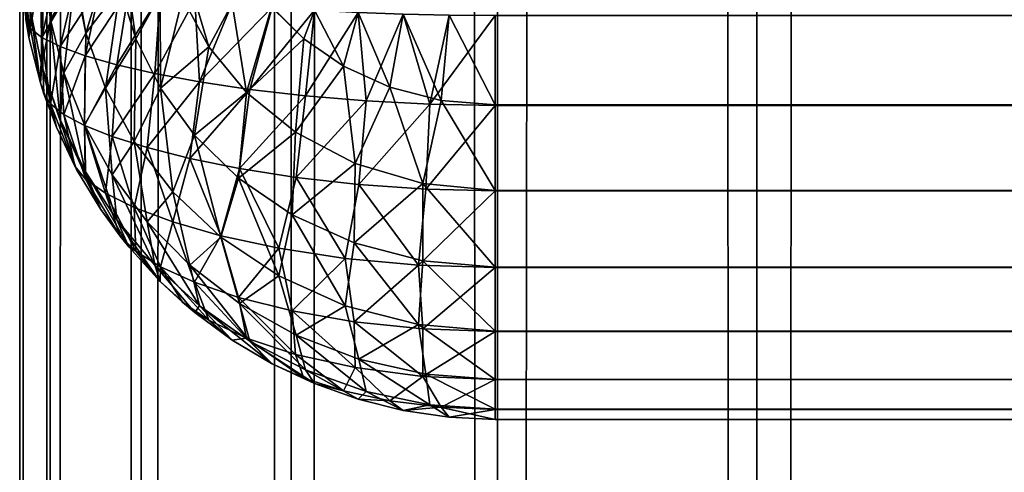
# Model space of a CAD drawing. Extents: x -265 to 265, y 0 to 1307.
# Tile 38 of 256: x -265 to -260.86, y 144.78 to 146.68. Entities that reach past the tile are written whole.
import ezdxf

# ---------------------------------------------------------------- set-up
doc = ezdxf.new("R2010")
doc.units = 0
doc.header["$LTSCALE"] = 65.185185
for name, color, linetype in [('280', 7, 'CONTINUOUS'), ('281', 7, 'CONTINUOUS'), ('282', 7, 'CONTINUOUS'), ('289', 7, 'CONTINUOUS'), ('297', 7, 'CONTINUOUS'), ('299', 7, 'CONTINUOUS'), ('3', 7, 'CONTINUOUS'), ('4', 7, 'CONTINUOUS')]:
    doc.layers.add(name, color=color, linetype=linetype)

msp = doc.modelspace()

# ---------------------------------------------------------------- linework, layer by layer
at = {"layer": '280', "color": 7, "linetype": 'CONTINUOUS'}
for points in [[(-263, 146.7, 15), (263, 146.7, 15), (263, 146.3236, 15.0422), (-263, 146.7, 15)], [(-263, 146.3217, 15.0426), (-263, 146.7, 15), (263, 146.3236, 15.0422), (-263, 146.3217, 15.0426)], [(263, 145.9638, 15.1677), (-263, 146.3217, 15.0426), (263, 146.3236, 15.0422), (263, 145.9638, 15.1677)], [(-263, 145.9621, 15.1685), (-263, 146.3217, 15.0426), (263, 145.9638, 15.1677), (-263, 145.9621, 15.1685)], [(263, 145.641, 15.3702), (-263, 145.9621, 15.1685), (263, 145.9638, 15.1677), (263, 145.641, 15.3702)], [(-263, 145.6395, 15.3714), (-263, 145.9621, 15.1685), (263, 145.641, 15.3702), (-263, 145.6395, 15.3714)], [(263, 145.3714, 15.6395), (-263, 145.6395, 15.3714), (263, 145.641, 15.3702), (263, 145.3714, 15.6395)], [(-263, 145.3702, 15.641), (-263, 145.6395, 15.3714), (263, 145.3714, 15.6395), (-263, 145.3702, 15.641)], [(263, 145.1685, 15.9621), (-263, 145.3702, 15.641), (263, 145.3714, 15.6395), (263, 145.1685, 15.9621)], [(-263, 145.1677, 15.9638), (-263, 145.3702, 15.641), (263, 145.1685, 15.9621), (-263, 145.1677, 15.9638)], [(263, 145.0426, 16.3217), (-263, 145.1677, 15.9638), (263, 145.1685, 15.9621), (263, 145.0426, 16.3217)], [(-263, 145.0422, 16.3236), (-263, 145.1677, 15.9638), (263, 145.0426, 16.3217), (-263, 145.0422, 16.3236)], [(263, 145, 16.7), (-263, 145.0422, 16.3236), (263, 145.0426, 16.3217), (263, 145, 16.7)], [(-263, 145, 16.7), (-263, 145.0422, 16.3236), (263, 145, 16.7), (-263, 145, 16.7)]]:
    msp.add_3dface(points, dxfattribs=at)
at = {"layer": '281', "color": 7, "linetype": 'CONTINUOUS'}
for points in [[(-263, 145, 16.7), (263, 145, 16.7), (-263, 145, 23.3), (-263, 145, 16.7)], [(-263, 145, 23.3), (263, 145, 16.7), (263, 145, 23.3), (-263, 145, 23.3)]]:
    msp.add_3dface(points, dxfattribs=at)
at = {"layer": '282', "color": 7, "linetype": 'CONTINUOUS'}
for points in [[(-263, 146.7, 25), (-263, 146.3236, 24.9578), (263, 146.7, 25), (-263, 146.7, 25)], [(263, 146.7, 25), (-263, 146.3236, 24.9578), (263, 146.3217, 24.9574), (263, 146.7, 25)], [(-263, 146.3236, 24.9578), (-263, 145.9638, 24.8323), (263, 146.3217, 24.9574), (-263, 146.3236, 24.9578)], [(263, 146.3217, 24.9574), (-263, 145.9638, 24.8323), (263, 145.9621, 24.8315), (263, 146.3217, 24.9574)], [(-263, 145.9638, 24.8323), (-263, 145.641, 24.6298), (263, 145.9621, 24.8315), (-263, 145.9638, 24.8323)], [(263, 145.9621, 24.8315), (-263, 145.641, 24.6298), (263, 145.6395, 24.6286), (263, 145.9621, 24.8315)], [(-263, 145.641, 24.6298), (-263, 145.3714, 24.3605), (263, 145.6395, 24.6286), (-263, 145.641, 24.6298)], [(263, 145.6395, 24.6286), (-263, 145.3714, 24.3605), (263, 145.3702, 24.359), (263, 145.6395, 24.6286)], [(-263, 145.3714, 24.3605), (-263, 145.1685, 24.0379), (263, 145.3702, 24.359), (-263, 145.3714, 24.3605)], [(263, 145.3702, 24.359), (-263, 145.1685, 24.0379), (263, 145.1677, 24.0362), (263, 145.3702, 24.359)], [(-263, 145.1685, 24.0379), (-263, 145.0426, 23.6783), (263, 145.1677, 24.0362), (-263, 145.1685, 24.0379)], [(263, 145.1677, 24.0362), (-263, 145.0426, 23.6783), (263, 145.0422, 23.6764), (263, 145.1677, 24.0362)], [(-263, 145.0426, 23.6783), (-263, 145, 23.3), (263, 145.0422, 23.6764), (-263, 145.0426, 23.6783)], [(-263, 145, 23.3), (263, 145, 23.3), (263, 145.0422, 23.6764), (-263, 145, 23.3)]]:
    msp.add_3dface(points, dxfattribs=at)
at = {"layer": '289', "color": 7, "linetype": 'CONTINUOUS'}
for points in [[(-264.9747, 146.6831, 16.9525), (-264.9611, 146.6073, 16.9411), (-264.9902, 146.8027, 23.0296), (-264.9747, 146.6831, 16.9525)], [(-264.9902, 146.8027, 23.0296), (-264.9611, 146.6073, 16.9411), (-264.9611, 146.6073, 23.0589), (-264.9902, 146.8027, 23.0296)], [(-264.9611, 146.6073, 16.9411), (-264.9128, 146.4158, 16.9124), (-264.9611, 146.6073, 23.0589), (-264.9611, 146.6073, 16.9411)], [(-264.9611, 146.6073, 23.0589), (-264.9128, 146.4158, 16.9124), (-264.9128, 146.4158, 23.0876), (-264.9611, 146.6073, 23.0589)], [(-264.8982, 146.37, 16.9055), (-264.8459, 146.2301, 16.8845), (-264.9128, 146.4158, 23.0876), (-264.8982, 146.37, 16.9055)], [(-264.9128, 146.4158, 23.0876), (-264.8459, 146.2301, 16.8845), (-264.8459, 146.2301, 23.1155), (-264.9128, 146.4158, 23.0876)], [(-264.9128, 146.4158, 16.9124), (-264.8982, 146.37, 16.9055), (-264.9128, 146.4158, 23.0876), (-264.9128, 146.4158, 16.9124)], [(-264.768, 146.0651, 16.8598), (-264.7611, 146.0522, 16.8578), (-264.8459, 146.2301, 23.1155), (-264.768, 146.0651, 16.8598)], [(-264.8459, 146.2301, 23.1155), (-264.7611, 146.0522, 16.8578), (-264.7611, 146.0522, 23.1422), (-264.8459, 146.2301, 23.1155)], [(-264.8459, 146.2301, 16.8845), (-264.768, 146.0651, 16.8598), (-264.8459, 146.2301, 23.1155), (-264.8459, 146.2301, 16.8845)], [(-264.7611, 146.0522, 16.8578), (-264.6594, 145.8836, 16.8325), (-264.7611, 146.0522, 23.1422), (-264.7611, 146.0522, 16.8578)], [(-264.7611, 146.0522, 23.1422), (-264.6594, 145.8836, 16.8325), (-264.6594, 145.8836, 23.1675), (-264.7611, 146.0522, 23.1422)], [(-264.578, 145.7712, 16.8157), (-264.5417, 145.726, 16.8089), (-264.6594, 145.8836, 23.1675), (-264.578, 145.7712, 16.8157)], [(-264.6594, 145.8836, 23.1675), (-264.5417, 145.726, 16.8089), (-264.5417, 145.726, 23.1911), (-264.6594, 145.8836, 23.1675)], [(-264.6594, 145.8836, 16.8325), (-264.578, 145.7712, 16.8157), (-264.6594, 145.8836, 23.1675), (-264.6594, 145.8836, 16.8325)], [(-264.5417, 145.726, 16.8089), (-264.4093, 145.5809, 16.7871), (-264.5417, 145.726, 23.1911), (-264.5417, 145.726, 16.8089)], [(-264.5417, 145.726, 23.1911), (-264.4093, 145.5809, 16.7871), (-264.4093, 145.5809, 23.2129), (-264.5417, 145.726, 23.1911)], [(-264.3149, 145.493, 16.7739), (-264.2635, 145.4497, 16.7675), (-264.4093, 145.5809, 23.2129), (-264.3149, 145.493, 16.7739)], [(-264.4093, 145.5809, 23.2129), (-264.2635, 145.4497, 16.7675), (-264.2635, 145.4497, 23.2326), (-264.4093, 145.5809, 23.2129)], [(-264.4093, 145.5809, 16.7871), (-264.3149, 145.493, 16.7739), (-264.4093, 145.5809, 23.2129), (-264.4093, 145.5809, 16.7871)], [(-264.2635, 145.4497, 16.7675), (-264.1058, 145.3335, 16.75), (-264.2635, 145.4497, 23.2326), (-264.2635, 145.4497, 16.7675)], [(-264.2635, 145.4497, 23.2326), (-264.1058, 145.3335, 16.75), (-264.1058, 145.3335, 23.25), (-264.2635, 145.4497, 23.2326)], [(-263.9409, 145.2351, 16.7353), (-263.9377, 145.2334, 16.735), (-264.1058, 145.3335, 23.25), (-263.9409, 145.2351, 16.7353)], [(-264.1058, 145.3335, 23.25), (-263.9377, 145.2334, 16.735), (-263.9377, 145.2334, 23.265), (-264.1058, 145.3335, 23.25)], [(-264.1058, 145.3335, 16.75), (-263.9409, 145.2351, 16.7353), (-264.1058, 145.3335, 23.25), (-264.1058, 145.3335, 16.75)], [(-263.9377, 145.2334, 16.735), (-263.7608, 145.1504, 16.7226), (-263.9377, 145.2334, 23.265), (-263.9377, 145.2334, 16.735)], [(-263.9377, 145.2334, 23.265), (-263.7608, 145.1504, 16.7226), (-263.7608, 145.1504, 23.2774), (-263.9377, 145.2334, 23.265)], [(-263.7608, 145.1504, 16.7226), (-263.5768, 145.085, 16.7127), (-263.7608, 145.1504, 23.2774), (-263.7608, 145.1504, 16.7226)], [(-263.7608, 145.1504, 23.2774), (-263.5768, 145.085, 16.7127), (-263.5768, 145.085, 23.2873), (-263.7608, 145.1504, 23.2774)], [(-263.5768, 145.085, 16.7127), (-263.3875, 145.0379, 16.7057), (-263.5768, 145.085, 23.2873), (-263.5768, 145.085, 16.7127)], [(-263.5768, 145.085, 23.2873), (-263.3875, 145.0379, 16.7057), (-263.3875, 145.0379, 23.2943), (-263.5768, 145.085, 23.2873)], [(-263.3875, 145.0379, 16.7057), (-263.1946, 145.0095, 16.7014), (-263.3875, 145.0379, 23.2943), (-263.3875, 145.0379, 16.7057)], [(-263.3875, 145.0379, 23.2943), (-263.1946, 145.0095, 16.7014), (-263.1946, 145.0095, 23.2986), (-263.3875, 145.0379, 23.2943)], [(-263, 145, 16.7), (-263, 145, 23.3), (-263.1946, 145.0095, 23.2986), (-263, 145, 16.7)], [(-263.1946, 145.0095, 16.7014), (-263, 145, 16.7), (-263.1946, 145.0095, 23.2986), (-263.1946, 145.0095, 16.7014)]]:
    msp.add_3dface(points, dxfattribs=at)
at = {"layer": '297', "color": 7, "linetype": 'CONTINUOUS'}
for points in [[(-264.9747, 146.6831, 16.9525), (-264.9611, 146.9411, 16.6073), (-264.9548, 146.6457, 16.7194), (-264.9747, 146.6831, 16.9525)], [(-264.9611, 146.9411, 16.6073), (-264.9128, 146.9124, 16.4158), (-264.9548, 146.6457, 16.7194), (-264.9611, 146.9411, 16.6073)], [(-264.9548, 146.6457, 16.7194), (-264.9128, 146.9124, 16.4158), (-264.9067, 146.6074, 16.4884), (-264.9548, 146.6457, 16.7194)], [(-264.9128, 146.9124, 16.4158), (-264.8459, 146.8845, 16.2301), (-264.9067, 146.6074, 16.4884), (-264.9128, 146.9124, 16.4158)], [(-264.8459, 146.8845, 16.2301), (-264.7611, 146.8578, 16.0522), (-264.9067, 146.6074, 16.4884), (-264.8459, 146.8845, 16.2301)], [(-264.9067, 146.6074, 16.4884), (-264.7611, 146.8578, 16.0522), (-264.8301, 146.5687, 16.2625), (-264.9067, 146.6074, 16.4884)], [(-264.7611, 146.8578, 16.0522), (-264.6594, 146.8325, 15.8836), (-264.8301, 146.5687, 16.2625), (-264.7611, 146.8578, 16.0522)], [(-264.8301, 146.5687, 16.2625), (-264.6594, 146.8325, 15.8836), (-264.7251, 146.5301, 16.045), (-264.8301, 146.5687, 16.2625)], [(-264.6594, 146.8325, 15.8836), (-264.5417, 146.8089, 15.726), (-264.7251, 146.5301, 16.045), (-264.6594, 146.8325, 15.8836)], [(-264.7251, 146.5301, 16.045), (-264.5417, 146.8089, 15.726), (-264.592, 146.4921, 15.8394), (-264.7251, 146.5301, 16.045)], [(-264.5417, 146.8089, 15.726), (-264.4093, 146.7871, 15.5809), (-264.592, 146.4921, 15.8394), (-264.5417, 146.8089, 15.726)], [(-264.592, 146.4921, 15.8394), (-264.4093, 146.7871, 15.5809), (-264.4315, 146.4554, 15.6491), (-264.592, 146.4921, 15.8394)], [(-264.4093, 146.7871, 15.5809), (-264.2635, 146.7674, 15.4497), (-264.4315, 146.4554, 15.6491), (-264.4093, 146.7871, 15.5809)], [(-264.4315, 146.4554, 15.6491), (-264.2635, 146.7674, 15.4497), (-264.2443, 146.4206, 15.4779), (-264.4315, 146.4554, 15.6491)], [(-264.2635, 146.7674, 15.4497), (-264.1058, 146.75, 15.3335), (-264.2443, 146.4206, 15.4779), (-264.2635, 146.7674, 15.4497)], [(-264.1058, 146.75, 15.3335), (-263.9377, 146.735, 15.2334), (-264.2443, 146.4206, 15.4779), (-264.1058, 146.75, 15.3335)], [(-264.2443, 146.4206, 15.4779), (-263.9377, 146.735, 15.2334), (-264.0322, 146.3888, 15.3295), (-264.2443, 146.4206, 15.4779)], [(-263.9377, 146.735, 15.2334), (-263.7608, 146.7226, 15.1504), (-264.0322, 146.3888, 15.3295), (-263.9377, 146.735, 15.2334)], [(-264.0322, 146.3888, 15.3295), (-263.7608, 146.7226, 15.1504), (-263.7974, 146.3615, 15.2081), (-264.0322, 146.3888, 15.3295)], [(-263.7608, 146.7226, 15.1504), (-263.5768, 146.7127, 15.085), (-263.7974, 146.3615, 15.2081), (-263.7608, 146.7226, 15.1504)], [(-263.7974, 146.3615, 15.2081), (-263.5768, 146.7127, 15.085), (-263.5435, 146.3401, 15.1176), (-263.7974, 146.3615, 15.2081)], [(-263.5768, 146.7127, 15.085), (-263.3875, 146.7057, 15.0379), (-263.5435, 146.3401, 15.1176), (-263.5768, 146.7127, 15.085)], [(-263.5435, 146.3401, 15.1176), (-263.3875, 146.7057, 15.0379), (-263.2755, 146.3264, 15.0616), (-263.5435, 146.3401, 15.1176)], [(-263.3875, 146.7057, 15.0379), (-263.1946, 146.7014, 15.0095), (-263.2755, 146.3264, 15.0616), (-263.3875, 146.7057, 15.0379)], [(-264.9611, 146.6073, 16.9411), (-264.9747, 146.6831, 16.9525), (-264.9548, 146.6457, 16.7194), (-264.9611, 146.6073, 16.9411)], [(-263.1946, 146.7014, 15.0095), (-263, 146.7, 15), (-263.2755, 146.3264, 15.0616), (-263.1946, 146.7014, 15.0095)], [(-263, 146.7, 15), (-263, 146.3217, 15.0426), (-263.2755, 146.3264, 15.0616), (-263, 146.7, 15)], [(-264.9128, 146.4158, 16.9124), (-264.9611, 146.6073, 16.9411), (-264.9548, 146.6457, 16.7194), (-264.9128, 146.4158, 16.9124)], [(-264.9128, 146.4158, 16.9124), (-264.9548, 146.6457, 16.7194), (-264.9067, 146.6074, 16.4884), (-264.9128, 146.4158, 16.9124)], [(-264.8982, 146.37, 16.9055), (-264.9128, 146.4158, 16.9124), (-264.9067, 146.6074, 16.4884), (-264.8982, 146.37, 16.9055)], [(-264.8982, 146.37, 16.9055), (-264.9067, 146.6074, 16.4884), (-264.8705, 146.3276, 16.6813), (-264.8982, 146.37, 16.9055)], [(-264.9067, 146.6074, 16.4884), (-264.8301, 146.5687, 16.2625), (-264.8705, 146.3276, 16.6813), (-264.9067, 146.6074, 16.4884)], [(-264.8705, 146.3276, 16.6813), (-264.8301, 146.5687, 16.2625), (-264.8141, 146.2832, 16.4584), (-264.8705, 146.3276, 16.6813)], [(-264.8301, 146.5687, 16.2625), (-264.7251, 146.5301, 16.045), (-264.8141, 146.2832, 16.4584), (-264.8301, 146.5687, 16.2625)], [(-264.8141, 146.2832, 16.4584), (-264.7251, 146.5301, 16.045), (-264.728, 146.2373, 16.2399), (-264.8141, 146.2832, 16.4584)], [(-264.7251, 146.5301, 16.045), (-264.592, 146.4921, 15.8394), (-264.728, 146.2373, 16.2399), (-264.7251, 146.5301, 16.045)], [(-264.728, 146.2373, 16.2399), (-264.592, 146.4921, 15.8394), (-264.6114, 146.1906, 16.0293), (-264.728, 146.2373, 16.2399)], [(-264.592, 146.4921, 15.8394), (-264.4315, 146.4554, 15.6491), (-264.6114, 146.1906, 16.0293), (-264.592, 146.4921, 15.8394)], [(-264.6114, 146.1906, 16.0293), (-264.4315, 146.4554, 15.6491), (-264.4638, 146.1439, 15.8308), (-264.6114, 146.1906, 16.0293)], [(-264.4315, 146.4554, 15.6491), (-264.2443, 146.4206, 15.4779), (-264.4638, 146.1439, 15.8308), (-264.4315, 146.4554, 15.6491)], [(-264.4638, 146.1439, 15.8308), (-264.2443, 146.4206, 15.4779), (-264.285, 146.0984, 15.6486), (-264.4638, 146.1439, 15.8308)], [(-264.2443, 146.4206, 15.4779), (-264.0322, 146.3888, 15.3295), (-264.285, 146.0984, 15.6486), (-264.2443, 146.4206, 15.4779)], [(-264.285, 146.0984, 15.6486), (-264.0322, 146.3888, 15.3295), (-264.0756, 146.0557, 15.488), (-264.285, 146.0984, 15.6486)], [(-264.0322, 146.3888, 15.3295), (-263.7974, 146.3615, 15.2081), (-264.0756, 146.0557, 15.488), (-264.0322, 146.3888, 15.3295)], [(-264.8459, 146.2301, 16.8845), (-264.8982, 146.37, 16.9055), (-264.8705, 146.3276, 16.6813), (-264.8459, 146.2301, 16.8845)], [(-264.0756, 146.0557, 15.488), (-263.7974, 146.3615, 15.2081), (-263.8373, 146.018, 15.3543), (-264.0756, 146.0557, 15.488)], [(-263.7974, 146.3615, 15.2081), (-263.5435, 146.3401, 15.1176), (-263.8373, 146.018, 15.3543), (-263.7974, 146.3615, 15.2081)], [(-263.8373, 146.018, 15.3543), (-263.5435, 146.3401, 15.1176), (-263.5741, 145.9881, 15.2532), (-263.8373, 146.018, 15.3543)], [(-263.5435, 146.3401, 15.1176), (-263.2755, 146.3264, 15.0616), (-263.5741, 145.9881, 15.2532), (-263.5435, 146.3401, 15.1176)], [(-264.768, 146.0651, 16.8598), (-264.8459, 146.2301, 16.8845), (-264.8705, 146.3276, 16.6813), (-264.768, 146.0651, 16.8598)], [(-264.768, 146.0651, 16.8598), (-264.8705, 146.3276, 16.6813), (-264.8141, 146.2832, 16.4584), (-264.768, 146.0651, 16.8598)], [(-263.5741, 145.9881, 15.2532), (-263.2755, 146.3264, 15.0616), (-263.2922, 145.9688, 15.19), (-263.5741, 145.9881, 15.2532)], [(-263.2755, 146.3264, 15.0616), (-263, 146.3217, 15.0426), (-263.2922, 145.9688, 15.19), (-263.2755, 146.3264, 15.0616)], [(-263, 146.3217, 15.0426), (-263, 145.9621, 15.1685), (-263.2922, 145.9688, 15.19), (-263, 146.3217, 15.0426)], [(-264.768, 146.0651, 16.8598), (-264.8141, 146.2832, 16.4584), (-264.7222, 146.0098, 16.6257), (-264.768, 146.0651, 16.8598)], [(-264.8141, 146.2832, 16.4584), (-264.728, 146.2373, 16.2399), (-264.7222, 146.0098, 16.6257), (-264.8141, 146.2832, 16.4584)], [(-264.728, 146.2373, 16.2399), (-264.6114, 146.1906, 16.0293), (-264.6397, 145.9516, 16.3938), (-264.728, 146.2373, 16.2399)], [(-264.7222, 146.0098, 16.6257), (-264.728, 146.2373, 16.2399), (-264.6397, 145.9516, 16.3938), (-264.7222, 146.0098, 16.6257)], [(-264.6397, 145.9516, 16.3938), (-264.6114, 146.1906, 16.0293), (-264.5184, 145.8915, 16.1692), (-264.6397, 145.9516, 16.3938)], [(-264.6114, 146.1906, 16.0293), (-264.4638, 146.1439, 15.8308), (-264.5184, 145.8915, 16.1692), (-264.6114, 146.1906, 16.0293)], [(-264.5184, 145.8915, 16.1692), (-264.4638, 146.1439, 15.8308), (-264.3566, 145.8311, 15.9576), (-264.5184, 145.8915, 16.1692)], [(-264.4638, 146.1439, 15.8308), (-264.285, 146.0984, 15.6486), (-264.3566, 145.8311, 15.9576), (-264.4638, 146.1439, 15.8308)], [(-264.3566, 145.8311, 15.9576), (-264.285, 146.0984, 15.6486), (-264.1535, 145.7728, 15.7664), (-264.3566, 145.8311, 15.9576)], [(-264.285, 146.0984, 15.6486), (-264.0756, 146.0557, 15.488), (-264.1535, 145.7728, 15.7664), (-264.285, 146.0984, 15.6486)], [(-264.7611, 146.0522, 16.8578), (-264.768, 146.0651, 16.8598), (-264.7222, 146.0098, 16.6257), (-264.7611, 146.0522, 16.8578)], [(-264.6594, 145.8836, 16.8325), (-264.7611, 146.0522, 16.8578), (-264.7222, 146.0098, 16.6257), (-264.6594, 145.8836, 16.8325)], [(-264.1535, 145.7728, 15.7664), (-264.0756, 146.0557, 15.488), (-263.9102, 145.7202, 15.6036), (-264.1535, 145.7728, 15.7664)], [(-264.0756, 146.0557, 15.488), (-263.8373, 146.018, 15.3543), (-263.9102, 145.7202, 15.6036), (-264.0756, 146.0557, 15.488)], [(-264.578, 145.7712, 16.8157), (-264.6594, 145.8836, 16.8325), (-264.7222, 146.0098, 16.6257), (-264.578, 145.7712, 16.8157)], [(-264.578, 145.7712, 16.8157), (-264.7222, 146.0098, 16.6257), (-264.6397, 145.9516, 16.3938), (-264.578, 145.7712, 16.8157)], [(-263.9102, 145.7202, 15.6036), (-263.8373, 146.018, 15.3543), (-263.6306, 145.6775, 15.4782), (-263.9102, 145.7202, 15.6036)], [(-263.8373, 146.018, 15.3543), (-263.5741, 145.9881, 15.2532), (-263.6306, 145.6775, 15.4782), (-263.8373, 146.018, 15.3543)], [(-263.6306, 145.6775, 15.4782), (-263.5741, 145.9881, 15.2532), (-263.323, 145.6493, 15.3987), (-263.6306, 145.6775, 15.4782)], [(-263.5741, 145.9881, 15.2532), (-263.2922, 145.9688, 15.19), (-263.323, 145.6493, 15.3987), (-263.5741, 145.9881, 15.2532)], [(-263.2922, 145.9688, 15.19), (-263, 145.9621, 15.1685), (-263.323, 145.6493, 15.3987), (-263.2922, 145.9688, 15.19)], [(-263, 145.9621, 15.1685), (-263, 145.6395, 15.3714), (-263.323, 145.6493, 15.3987), (-263, 145.9621, 15.1685)], [(-264.578, 145.7712, 16.8157), (-264.6397, 145.9516, 16.3938), (-264.5121, 145.7082, 16.602), (-264.578, 145.7712, 16.8157)], [(-264.6397, 145.9516, 16.3938), (-264.5184, 145.8915, 16.1692), (-264.5121, 145.7082, 16.602), (-264.6397, 145.9516, 16.3938)], [(-264.5184, 145.8915, 16.1692), (-264.3566, 145.8311, 15.9576), (-264.4082, 145.6427, 16.3936), (-264.5184, 145.8915, 16.1692)], [(-264.5121, 145.7082, 16.602), (-264.5184, 145.8915, 16.1692), (-264.4082, 145.6427, 16.3936), (-264.5121, 145.7082, 16.602)], [(-264.4082, 145.6427, 16.3936), (-264.3566, 145.8311, 15.9576), (-264.2643, 145.5768, 16.1958), (-264.4082, 145.6427, 16.3936)], [(-264.3566, 145.8311, 15.9576), (-264.1535, 145.7728, 15.7664), (-264.2643, 145.5768, 16.1958), (-264.3566, 145.8311, 15.9576)], [(-264.5417, 145.726, 16.8089), (-264.578, 145.7712, 16.8157), (-264.5121, 145.7082, 16.602), (-264.5417, 145.726, 16.8089)], [(-264.2643, 145.5768, 16.1958), (-264.1535, 145.7728, 15.7664), (-264.0794, 145.5135, 16.0156), (-264.2643, 145.5768, 16.1958)], [(-264.1535, 145.7728, 15.7664), (-263.9102, 145.7202, 15.6036), (-264.0794, 145.5135, 16.0156), (-264.1535, 145.7728, 15.7664)], [(-264.4093, 145.5809, 16.7871), (-264.5417, 145.726, 16.8089), (-264.5121, 145.7082, 16.602), (-264.4093, 145.5809, 16.7871)], [(-264.0794, 145.5135, 16.0156), (-263.9102, 145.7202, 15.6036), (-263.8542, 145.4566, 15.8615), (-264.0794, 145.5135, 16.0156)], [(-263.9102, 145.7202, 15.6036), (-263.6306, 145.6775, 15.4782), (-263.8542, 145.4566, 15.8615), (-263.9102, 145.7202, 15.6036)], [(-264.4093, 145.5809, 16.7871), (-264.5121, 145.7082, 16.602), (-264.4082, 145.6427, 16.3936), (-264.4093, 145.5809, 16.7871)], [(-263.8542, 145.4566, 15.8615), (-263.6306, 145.6775, 15.4782), (-263.5931, 145.4107, 15.7425), (-263.8542, 145.4566, 15.8615)], [(-263.6306, 145.6775, 15.4782), (-263.323, 145.6493, 15.3987), (-263.5931, 145.4107, 15.7425), (-263.6306, 145.6775, 15.4782)], [(-264.3149, 145.493, 16.7739), (-264.4093, 145.5809, 16.7871), (-264.4082, 145.6427, 16.3936), (-264.3149, 145.493, 16.7739)], [(-264.3149, 145.493, 16.7739), (-264.4082, 145.6427, 16.3936), (-264.205, 145.417, 16.5673), (-264.3149, 145.493, 16.7739)], [(-264.4082, 145.6427, 16.3936), (-264.2643, 145.5768, 16.1958), (-264.205, 145.417, 16.5673), (-264.4082, 145.6427, 16.3936)], [(-263.5931, 145.4107, 15.7425), (-263.323, 145.6493, 15.3987), (-263.3041, 145.3807, 15.6669), (-263.5931, 145.4107, 15.7425)], [(-263.323, 145.6493, 15.3987), (-263, 145.6395, 15.3714), (-263.3041, 145.3807, 15.6669), (-263.323, 145.6493, 15.3987)], [(-263, 145.6395, 15.3714), (-263, 145.3702, 15.641), (-263.3041, 145.3807, 15.6669), (-263, 145.6395, 15.3714)], [(-264.2643, 145.5768, 16.1958), (-264.0794, 145.5135, 16.0156), (-264.0467, 145.3421, 16.3759), (-264.2643, 145.5768, 16.1958)], [(-264.205, 145.417, 16.5673), (-264.2643, 145.5768, 16.1958), (-264.0467, 145.3421, 16.3759), (-264.205, 145.417, 16.5673)], [(-264.0794, 145.5135, 16.0156), (-263.8542, 145.4566, 15.8615), (-263.8404, 145.2737, 16.2088), (-264.0794, 145.5135, 16.0156)], [(-264.0467, 145.3421, 16.3759), (-264.0794, 145.5135, 16.0156), (-263.8404, 145.2737, 16.2088), (-264.0467, 145.3421, 16.3759)], [(-264.2635, 145.4497, 16.7675), (-264.3149, 145.493, 16.7739), (-264.205, 145.417, 16.5673), (-264.2635, 145.4497, 16.7675)], [(-264.1058, 145.3335, 16.75), (-264.2635, 145.4497, 16.7675), (-264.205, 145.417, 16.5673), (-264.1058, 145.3335, 16.75)], [(-263.8542, 145.4566, 15.8615), (-263.5931, 145.4107, 15.7425), (-263.5898, 145.2177, 16.0774), (-263.8542, 145.4566, 15.8615)], [(-263.8404, 145.2737, 16.2088), (-263.8542, 145.4566, 15.8615), (-263.5898, 145.2177, 16.0774), (-263.8404, 145.2737, 16.2088)], [(-264.1058, 145.3335, 16.75), (-264.205, 145.417, 16.5673), (-264.0467, 145.3421, 16.3759), (-264.1058, 145.3335, 16.75)], [(-263.5931, 145.4107, 15.7425), (-263.3041, 145.3807, 15.6669), (-263.3046, 145.1807, 15.993), (-263.5931, 145.4107, 15.7425)], [(-263.5898, 145.2177, 16.0774), (-263.5931, 145.4107, 15.7425), (-263.3046, 145.1807, 15.993), (-263.5898, 145.2177, 16.0774)], [(-263.3041, 145.3807, 15.6669), (-263, 145.3702, 15.641), (-263.3046, 145.1807, 15.993), (-263.3041, 145.3807, 15.6669)], [(-263.9409, 145.2351, 16.7353), (-264.1058, 145.3335, 16.75), (-264.0467, 145.3421, 16.3759), (-263.9409, 145.2351, 16.7353)], [(-263.9409, 145.2351, 16.7353), (-264.0467, 145.3421, 16.3759), (-263.8052, 145.1741, 16.6009), (-263.9409, 145.2351, 16.7353)], [(-264.0467, 145.3421, 16.3759), (-263.8404, 145.2737, 16.2088), (-263.8052, 145.1741, 16.6009), (-264.0467, 145.3421, 16.3759)], [(-263, 145.3702, 15.641), (-263, 145.1677, 15.9638), (-263.3046, 145.1807, 15.993), (-263, 145.3702, 15.641)], [(-263.8404, 145.2737, 16.2088), (-263.5898, 145.2177, 16.0774), (-263.6378, 145.1206, 16.4864), (-263.8404, 145.2737, 16.2088)], [(-263.8052, 145.1741, 16.6009), (-263.8404, 145.2737, 16.2088), (-263.6378, 145.1206, 16.4864), (-263.8052, 145.1741, 16.6009)], [(-263.9377, 145.2334, 16.735), (-263.9409, 145.2351, 16.7353), (-263.8052, 145.1741, 16.6009), (-263.9377, 145.2334, 16.735)], [(-263.7608, 145.1504, 16.7226), (-263.9377, 145.2334, 16.735), (-263.8052, 145.1741, 16.6009), (-263.7608, 145.1504, 16.7226)], [(-263.6378, 145.1206, 16.4864), (-263.5898, 145.2177, 16.0774), (-263.4428, 145.0786, 16.3983), (-263.6378, 145.1206, 16.4864)], [(-263.5898, 145.2177, 16.0774), (-263.3046, 145.1807, 15.993), (-263.4428, 145.0786, 16.3983), (-263.5898, 145.2177, 16.0774)], [(-263.7608, 145.1504, 16.7226), (-263.8052, 145.1741, 16.6009), (-263.6378, 145.1206, 16.4864), (-263.7608, 145.1504, 16.7226)], [(-263.4428, 145.0786, 16.3983), (-263.3046, 145.1807, 15.993), (-263.227, 145.0515, 16.3426), (-263.4428, 145.0786, 16.3983)], [(-263.3046, 145.1807, 15.993), (-263, 145.1677, 15.9638), (-263.227, 145.0515, 16.3426), (-263.3046, 145.1807, 15.993)], [(-263.5768, 145.085, 16.7127), (-263.7608, 145.1504, 16.7226), (-263.6378, 145.1206, 16.4864), (-263.5768, 145.085, 16.7127)], [(-263, 145.1677, 15.9638), (-263, 145.0422, 16.3236), (-263.227, 145.0515, 16.3426), (-263, 145.1677, 15.9638)], [(-263.5768, 145.085, 16.7127), (-263.6378, 145.1206, 16.4864), (-263.4428, 145.0786, 16.3983), (-263.5768, 145.085, 16.7127)], [(-263.3875, 145.0379, 16.7057), (-263.5768, 145.085, 16.7127), (-263.4428, 145.0786, 16.3983), (-263.3875, 145.0379, 16.7057)], [(-263.3875, 145.0379, 16.7057), (-263.4428, 145.0786, 16.3983), (-263.227, 145.0515, 16.3426), (-263.3875, 145.0379, 16.7057)], [(-263.1946, 145.0095, 16.7014), (-263.3875, 145.0379, 16.7057), (-263.227, 145.0515, 16.3426), (-263.1946, 145.0095, 16.7014)], [(-263, 145.0422, 16.3236), (-263.1946, 145.0095, 16.7014), (-263.227, 145.0515, 16.3426), (-263, 145.0422, 16.3236)], [(-263, 145.0422, 16.3236), (-263, 145, 16.7), (-263.1946, 145.0095, 16.7014), (-263, 145.0422, 16.3236)]]:
    msp.add_3dface(points, dxfattribs=at)
at = {"layer": '299', "color": 7, "linetype": 'CONTINUOUS'}
for points in [[(-264.9902, 146.8027, 23.0296), (-264.9611, 146.6073, 23.0589), (-264.9902, 146.9704, 23.1973), (-264.9902, 146.8027, 23.0296)], [(-264.9611, 146.6073, 23.0589), (-264.9747, 146.9525, 23.3169), (-264.9902, 146.9704, 23.1973), (-264.9611, 146.6073, 23.0589)], [(-264.9747, 146.9525, 23.3169), (-264.9611, 146.6073, 23.0589), (-264.9548, 146.7194, 23.3543), (-264.9747, 146.9525, 23.3169)], [(-264.9128, 146.9124, 23.5842), (-264.9548, 146.7194, 23.3543), (-264.9067, 146.4884, 23.3926), (-264.9128, 146.9124, 23.5842)], [(-264.8982, 146.9055, 23.63), (-264.9128, 146.9124, 23.5842), (-264.9067, 146.4884, 23.3926), (-264.8982, 146.9055, 23.63)], [(-264.8982, 146.9055, 23.63), (-264.9067, 146.4884, 23.3926), (-264.8705, 146.6813, 23.6724), (-264.8982, 146.9055, 23.63)], [(-264.8459, 146.8845, 23.7699), (-264.8982, 146.9055, 23.63), (-264.8705, 146.6813, 23.6724), (-264.8459, 146.8845, 23.7699)], [(-264.768, 146.8598, 23.9349), (-264.8459, 146.8845, 23.7699), (-264.8705, 146.6813, 23.6724), (-264.768, 146.8598, 23.9349)], [(-264.768, 146.8598, 23.9349), (-264.8705, 146.6813, 23.6724), (-264.8141, 146.4584, 23.7168), (-264.768, 146.8598, 23.9349)], [(-264.768, 146.8598, 23.9349), (-264.8141, 146.4584, 23.7168), (-264.7222, 146.6257, 23.9902), (-264.768, 146.8598, 23.9349)], [(-264.7611, 146.8578, 23.9478), (-264.768, 146.8598, 23.9349), (-264.7222, 146.6257, 23.9902), (-264.7611, 146.8578, 23.9478)], [(-264.6594, 146.8325, 24.1164), (-264.7611, 146.8578, 23.9478), (-264.7222, 146.6257, 23.9902), (-264.6594, 146.8325, 24.1164)], [(-264.578, 146.8157, 24.2288), (-264.6594, 146.8325, 24.1164), (-264.7222, 146.6257, 23.9902), (-264.578, 146.8157, 24.2288)], [(-264.578, 146.8157, 24.2288), (-264.7222, 146.6257, 23.9902), (-264.6397, 146.3938, 24.0484), (-264.578, 146.8157, 24.2288)], [(-264.578, 146.8157, 24.2288), (-264.6397, 146.3938, 24.0484), (-264.5121, 146.602, 24.2918), (-264.578, 146.8157, 24.2288)], [(-264.5417, 146.8089, 24.274), (-264.578, 146.8157, 24.2288), (-264.5121, 146.602, 24.2918), (-264.5417, 146.8089, 24.274)], [(-264.4093, 146.7871, 24.4191), (-264.5417, 146.8089, 24.274), (-264.5121, 146.602, 24.2918), (-264.4093, 146.7871, 24.4191)], [(-264.4093, 146.7871, 24.4191), (-264.5121, 146.602, 24.2918), (-264.4082, 146.3936, 24.3573), (-264.4093, 146.7871, 24.4191)], [(-264.3149, 146.7739, 24.507), (-264.4093, 146.7871, 24.4191), (-264.4082, 146.3936, 24.3573), (-264.3149, 146.7739, 24.507)], [(-264.3149, 146.7739, 24.507), (-264.4082, 146.3936, 24.3573), (-264.205, 146.5673, 24.583), (-264.3149, 146.7739, 24.507)], [(-264.2635, 146.7675, 24.5503), (-264.3149, 146.7739, 24.507), (-264.205, 146.5673, 24.583), (-264.2635, 146.7675, 24.5503)], [(-264.1058, 146.75, 24.6665), (-264.2635, 146.7675, 24.5503), (-264.205, 146.5673, 24.583), (-264.1058, 146.75, 24.6665)], [(-264.1058, 146.75, 24.6665), (-264.205, 146.5673, 24.583), (-264.0467, 146.3759, 24.6579), (-264.1058, 146.75, 24.6665)], [(-263.9409, 146.7353, 24.7649), (-264.1058, 146.75, 24.6665), (-264.0467, 146.3759, 24.6579), (-263.9409, 146.7353, 24.7649)], [(-264.9611, 146.6073, 23.0589), (-264.9128, 146.4158, 23.0876), (-264.9548, 146.7194, 23.3543), (-264.9611, 146.6073, 23.0589)], [(-264.9548, 146.7194, 23.3543), (-264.9128, 146.4158, 23.0876), (-264.9067, 146.4884, 23.3926), (-264.9548, 146.7194, 23.3543)], [(-263.9409, 146.7353, 24.7649), (-264.0467, 146.3759, 24.6579), (-263.8052, 146.6009, 24.8259), (-263.9409, 146.7353, 24.7649)], [(-263.9377, 146.735, 24.7666), (-263.9409, 146.7353, 24.7649), (-263.8052, 146.6009, 24.8259), (-263.9377, 146.735, 24.7666)], [(-263.7608, 146.7226, 24.8496), (-263.9377, 146.735, 24.7666), (-263.8052, 146.6009, 24.8259), (-263.7608, 146.7226, 24.8496)], [(-263.7608, 146.7226, 24.8496), (-263.8052, 146.6009, 24.8259), (-263.6378, 146.4864, 24.8794), (-263.7608, 146.7226, 24.8496)], [(-263.5768, 146.7127, 24.915), (-263.7608, 146.7226, 24.8496), (-263.6378, 146.4864, 24.8794), (-263.5768, 146.7127, 24.915)], [(-263.5768, 146.7127, 24.915), (-263.6378, 146.4864, 24.8794), (-263.4428, 146.3983, 24.9214), (-263.5768, 146.7127, 24.915)], [(-263.3875, 146.7057, 24.9621), (-263.5768, 146.7127, 24.915), (-263.4428, 146.3983, 24.9214), (-263.3875, 146.7057, 24.9621)], [(-263.3875, 146.7057, 24.9621), (-263.4428, 146.3983, 24.9214), (-263.227, 146.3426, 24.9485), (-263.3875, 146.7057, 24.9621)], [(-263.1946, 146.7014, 24.9905), (-263.3875, 146.7057, 24.9621), (-263.227, 146.3426, 24.9485), (-263.1946, 146.7014, 24.9905)], [(-264.9067, 146.4884, 23.3926), (-264.8301, 146.2625, 23.4313), (-264.8705, 146.6813, 23.6724), (-264.9067, 146.4884, 23.3926)], [(-264.8705, 146.6813, 23.6724), (-264.8301, 146.2625, 23.4313), (-264.8141, 146.4584, 23.7168), (-264.8705, 146.6813, 23.6724)], [(-263, 146.3236, 24.9578), (-263.1946, 146.7014, 24.9905), (-263.227, 146.3426, 24.9485), (-263, 146.3236, 24.9578)], [(-263, 146.3236, 24.9578), (-263, 146.7, 25), (-263.1946, 146.7014, 24.9905), (-263, 146.3236, 24.9578)], [(-264.8141, 146.4584, 23.7168), (-264.728, 146.2399, 23.7627), (-264.7222, 146.6257, 23.9902), (-264.8141, 146.4584, 23.7168)], [(-264.7222, 146.6257, 23.9902), (-264.728, 146.2399, 23.7627), (-264.6397, 146.3938, 24.0484), (-264.7222, 146.6257, 23.9902)], [(-264.6397, 146.3938, 24.0484), (-264.5184, 146.1692, 24.1085), (-264.5121, 146.602, 24.2918), (-264.6397, 146.3938, 24.0484)], [(-264.5121, 146.602, 24.2918), (-264.5184, 146.1692, 24.1085), (-264.4082, 146.3936, 24.3573), (-264.5121, 146.602, 24.2918)], [(-264.0467, 146.3759, 24.6579), (-263.8404, 146.2088, 24.7263), (-263.8052, 146.6009, 24.8259), (-264.0467, 146.3759, 24.6579)], [(-263.8052, 146.6009, 24.8259), (-263.8404, 146.2088, 24.7263), (-263.6378, 146.4864, 24.8794), (-263.8052, 146.6009, 24.8259)], [(-264.4082, 146.3936, 24.3573), (-264.2643, 146.1958, 24.4232), (-264.205, 146.5673, 24.583), (-264.4082, 146.3936, 24.3573)], [(-264.205, 146.5673, 24.583), (-264.2643, 146.1958, 24.4232), (-264.0467, 146.3759, 24.6579), (-264.205, 146.5673, 24.583)], [(-264.9128, 146.4158, 23.0876), (-264.8459, 146.2301, 23.1155), (-264.9067, 146.4884, 23.3926), (-264.9128, 146.4158, 23.0876)], [(-264.8459, 146.2301, 23.1155), (-264.7611, 146.0522, 23.1422), (-264.9067, 146.4884, 23.3926), (-264.8459, 146.2301, 23.1155)], [(-264.9067, 146.4884, 23.3926), (-264.7611, 146.0522, 23.1422), (-264.8301, 146.2625, 23.4313), (-264.9067, 146.4884, 23.3926)], [(-264.8301, 146.2625, 23.4313), (-264.7251, 146.045, 23.4699), (-264.8141, 146.4584, 23.7168), (-264.8301, 146.2625, 23.4313)], [(-264.8141, 146.4584, 23.7168), (-264.7251, 146.045, 23.4699), (-264.728, 146.2399, 23.7627), (-264.8141, 146.4584, 23.7168)], [(-263.8404, 146.2088, 24.7263), (-263.5898, 146.0774, 24.7823), (-263.6378, 146.4864, 24.8794), (-263.8404, 146.2088, 24.7263)], [(-263.6378, 146.4864, 24.8794), (-263.5898, 146.0774, 24.7823), (-263.4428, 146.3983, 24.9214), (-263.6378, 146.4864, 24.8794)], [(-264.728, 146.2399, 23.7627), (-264.6114, 146.0293, 23.8094), (-264.6397, 146.3938, 24.0484), (-264.728, 146.2399, 23.7627)], [(-264.6397, 146.3938, 24.0484), (-264.6114, 146.0293, 23.8094), (-264.5184, 146.1692, 24.1085), (-264.6397, 146.3938, 24.0484)], [(-264.5184, 146.1692, 24.1085), (-264.3566, 145.9576, 24.1689), (-264.4082, 146.3936, 24.3573), (-264.5184, 146.1692, 24.1085)], [(-264.4082, 146.3936, 24.3573), (-264.3566, 145.9576, 24.1689), (-264.2643, 146.1958, 24.4232), (-264.4082, 146.3936, 24.3573)], [(-264.2643, 146.1958, 24.4232), (-264.0794, 146.0156, 24.4865), (-264.0467, 146.3759, 24.6579), (-264.2643, 146.1958, 24.4232)], [(-264.0467, 146.3759, 24.6579), (-264.0794, 146.0156, 24.4865), (-263.8404, 146.2088, 24.7263), (-264.0467, 146.3759, 24.6579)], [(-263.5898, 146.0774, 24.7823), (-263.3046, 145.993, 24.8193), (-263.4428, 146.3983, 24.9214), (-263.5898, 146.0774, 24.7823)], [(-263.4428, 146.3983, 24.9214), (-263.3046, 145.993, 24.8193), (-263.227, 146.3426, 24.9485), (-263.4428, 146.3983, 24.9214)], [(-263.3046, 145.993, 24.8193), (-263, 145.9638, 24.8323), (-263.227, 146.3426, 24.9485), (-263.3046, 145.993, 24.8193)], [(-263, 145.9638, 24.8323), (-263, 146.3236, 24.9578), (-263.227, 146.3426, 24.9485), (-263, 145.9638, 24.8323)], [(-264.7611, 146.0522, 23.1422), (-264.6594, 145.8836, 23.1675), (-264.8301, 146.2625, 23.4313), (-264.7611, 146.0522, 23.1422)], [(-264.8301, 146.2625, 23.4313), (-264.6594, 145.8836, 23.1675), (-264.7251, 146.045, 23.4699), (-264.8301, 146.2625, 23.4313)], [(-264.7251, 146.045, 23.4699), (-264.592, 145.8394, 23.5079), (-264.728, 146.2399, 23.7627), (-264.7251, 146.045, 23.4699)], [(-264.728, 146.2399, 23.7627), (-264.592, 145.8394, 23.5079), (-264.6114, 146.0293, 23.8094), (-264.728, 146.2399, 23.7627)], [(-264.0794, 146.0156, 24.4865), (-263.8542, 145.8615, 24.5434), (-263.8404, 146.2088, 24.7263), (-264.0794, 146.0156, 24.4865)], [(-263.8404, 146.2088, 24.7263), (-263.8542, 145.8615, 24.5434), (-263.5898, 146.0774, 24.7823), (-263.8404, 146.2088, 24.7263)], [(-264.6114, 146.0293, 23.8094), (-264.4638, 145.8308, 23.8561), (-264.5184, 146.1692, 24.1085), (-264.6114, 146.0293, 23.8094)], [(-264.5184, 146.1692, 24.1085), (-264.4638, 145.8308, 23.8561), (-264.3566, 145.9576, 24.1689), (-264.5184, 146.1692, 24.1085)], [(-264.3566, 145.9576, 24.1689), (-264.1535, 145.7664, 24.2272), (-264.2643, 146.1958, 24.4232), (-264.3566, 145.9576, 24.1689)], [(-264.2643, 146.1958, 24.4232), (-264.1535, 145.7664, 24.2272), (-264.0794, 146.0156, 24.4865), (-264.2643, 146.1958, 24.4232)], [(-264.6594, 145.8836, 23.1675), (-264.5417, 145.726, 23.1911), (-264.7251, 146.045, 23.4699), (-264.6594, 145.8836, 23.1675)], [(-264.7251, 146.045, 23.4699), (-264.5417, 145.726, 23.1911), (-264.592, 145.8394, 23.5079), (-264.7251, 146.045, 23.4699)], [(-263.8542, 145.8615, 24.5434), (-263.5931, 145.7425, 24.5893), (-263.5898, 146.0774, 24.7823), (-263.8542, 145.8615, 24.5434)], [(-263.5898, 146.0774, 24.7823), (-263.5931, 145.7425, 24.5893), (-263.3046, 145.993, 24.8193), (-263.5898, 146.0774, 24.7823)], [(-264.592, 145.8394, 23.5079), (-264.4315, 145.6491, 23.5446), (-264.6114, 146.0293, 23.8094), (-264.592, 145.8394, 23.5079)], [(-264.6114, 146.0293, 23.8094), (-264.4315, 145.6491, 23.5446), (-264.4638, 145.8308, 23.8561), (-264.6114, 146.0293, 23.8094)], [(-264.1535, 145.7664, 24.2272), (-263.9102, 145.6036, 24.2798), (-264.0794, 146.0156, 24.4865), (-264.1535, 145.7664, 24.2272)], [(-264.0794, 146.0156, 24.4865), (-263.9102, 145.6036, 24.2798), (-263.8542, 145.8615, 24.5434), (-264.0794, 146.0156, 24.4865)], [(-264.4638, 145.8308, 23.8561), (-264.285, 145.6486, 23.9016), (-264.3566, 145.9576, 24.1689), (-264.4638, 145.8308, 23.8561)], [(-264.3566, 145.9576, 24.1689), (-264.285, 145.6486, 23.9016), (-264.1535, 145.7664, 24.2272), (-264.3566, 145.9576, 24.1689)], [(-263.5931, 145.7425, 24.5893), (-263.3041, 145.6669, 24.6193), (-263.3046, 145.993, 24.8193), (-263.5931, 145.7425, 24.5893)], [(-263, 145.641, 24.6298), (-263, 145.9638, 24.8323), (-263.3046, 145.993, 24.8193), (-263, 145.641, 24.6298)], [(-263.3041, 145.6669, 24.6193), (-263, 145.641, 24.6298), (-263.3046, 145.993, 24.8193), (-263.3041, 145.6669, 24.6193)], [(-264.5417, 145.726, 23.1911), (-264.4093, 145.5809, 23.2129), (-264.592, 145.8394, 23.5079), (-264.5417, 145.726, 23.1911)], [(-264.592, 145.8394, 23.5079), (-264.4093, 145.5809, 23.2129), (-264.4315, 145.6491, 23.5446), (-264.592, 145.8394, 23.5079)], [(-263.9102, 145.6036, 24.2798), (-263.6306, 145.4782, 24.3225), (-263.8542, 145.8615, 24.5434), (-263.9102, 145.6036, 24.2798)], [(-263.8542, 145.8615, 24.5434), (-263.6306, 145.4782, 24.3225), (-263.5931, 145.7425, 24.5893), (-263.8542, 145.8615, 24.5434)], [(-264.4315, 145.6491, 23.5446), (-264.2443, 145.4779, 23.5794), (-264.4638, 145.8308, 23.8561), (-264.4315, 145.6491, 23.5446)], [(-264.4638, 145.8308, 23.8561), (-264.2443, 145.4779, 23.5794), (-264.285, 145.6486, 23.9016), (-264.4638, 145.8308, 23.8561)], [(-264.285, 145.6486, 23.9016), (-264.0756, 145.488, 23.9443), (-264.1535, 145.7664, 24.2272), (-264.285, 145.6486, 23.9016)], [(-264.1535, 145.7664, 24.2272), (-264.0756, 145.488, 23.9443), (-263.9102, 145.6036, 24.2798), (-264.1535, 145.7664, 24.2272)], [(-263.6306, 145.4782, 24.3225), (-263.323, 145.3987, 24.3507), (-263.5931, 145.7425, 24.5893), (-263.6306, 145.4782, 24.3225)], [(-263.5931, 145.7425, 24.5893), (-263.323, 145.3987, 24.3507), (-263.3041, 145.6669, 24.6193), (-263.5931, 145.7425, 24.5893)], [(-264.4093, 145.5809, 23.2129), (-264.2635, 145.4497, 23.2326), (-264.4315, 145.6491, 23.5446), (-264.4093, 145.5809, 23.2129)], [(-264.4315, 145.6491, 23.5446), (-264.2635, 145.4497, 23.2326), (-264.2443, 145.4779, 23.5794), (-264.4315, 145.6491, 23.5446)], [(-264.2443, 145.4779, 23.5794), (-264.0322, 145.3295, 23.6112), (-264.285, 145.6486, 23.9016), (-264.2443, 145.4779, 23.5794)], [(-264.285, 145.6486, 23.9016), (-264.0322, 145.3295, 23.6112), (-264.0756, 145.488, 23.9443), (-264.285, 145.6486, 23.9016)], [(-263.323, 145.3987, 24.3507), (-263, 145.3714, 24.3605), (-263.3041, 145.6669, 24.6193), (-263.323, 145.3987, 24.3507)], [(-263, 145.3714, 24.3605), (-263, 145.641, 24.6298), (-263.3041, 145.6669, 24.6193), (-263, 145.3714, 24.3605)], [(-264.0756, 145.488, 23.9443), (-263.8373, 145.3543, 23.982), (-263.9102, 145.6036, 24.2798), (-264.0756, 145.488, 23.9443)], [(-263.9102, 145.6036, 24.2798), (-263.8373, 145.3543, 23.982), (-263.6306, 145.4782, 24.3225), (-263.9102, 145.6036, 24.2798)], [(-264.2635, 145.4497, 23.2326), (-264.1058, 145.3335, 23.25), (-264.2443, 145.4779, 23.5794), (-264.2635, 145.4497, 23.2326)], [(-264.1058, 145.3335, 23.25), (-263.9377, 145.2334, 23.265), (-264.2443, 145.4779, 23.5794), (-264.1058, 145.3335, 23.25)], [(-264.2443, 145.4779, 23.5794), (-263.9377, 145.2334, 23.265), (-264.0322, 145.3295, 23.6112), (-264.2443, 145.4779, 23.5794)], [(-264.0322, 145.3295, 23.6112), (-263.7974, 145.2081, 23.6385), (-264.0756, 145.488, 23.9443), (-264.0322, 145.3295, 23.6112)], [(-264.0756, 145.488, 23.9443), (-263.7974, 145.2081, 23.6385), (-263.8373, 145.3543, 23.982), (-264.0756, 145.488, 23.9443)], [(-263.8373, 145.3543, 23.982), (-263.5741, 145.2532, 24.0119), (-263.6306, 145.4782, 24.3225), (-263.8373, 145.3543, 23.982)], [(-263.6306, 145.4782, 24.3225), (-263.5741, 145.2532, 24.0119), (-263.323, 145.3987, 24.3507), (-263.6306, 145.4782, 24.3225)], [(-263.5741, 145.2532, 24.0119), (-263.2922, 145.19, 24.0312), (-263.323, 145.3987, 24.3507), (-263.5741, 145.2532, 24.0119)], [(-263, 145.1685, 24.0379), (-263, 145.3714, 24.3605), (-263.323, 145.3987, 24.3507), (-263, 145.1685, 24.0379)], [(-263.2922, 145.19, 24.0312), (-263, 145.1685, 24.0379), (-263.323, 145.3987, 24.3507), (-263.2922, 145.19, 24.0312)], [(-263.7974, 145.2081, 23.6385), (-263.5435, 145.1176, 23.6599), (-263.8373, 145.3543, 23.982), (-263.7974, 145.2081, 23.6385)], [(-263.8373, 145.3543, 23.982), (-263.5435, 145.1176, 23.6599), (-263.5741, 145.2532, 24.0119), (-263.8373, 145.3543, 23.982)], [(-263.9377, 145.2334, 23.265), (-263.7608, 145.1504, 23.2774), (-264.0322, 145.3295, 23.6112), (-263.9377, 145.2334, 23.265)], [(-264.0322, 145.3295, 23.6112), (-263.7608, 145.1504, 23.2774), (-263.7974, 145.2081, 23.6385), (-264.0322, 145.3295, 23.6112)], [(-263.5435, 145.1176, 23.6599), (-263.2755, 145.0616, 23.6736), (-263.5741, 145.2532, 24.0119), (-263.5435, 145.1176, 23.6599)], [(-263.5741, 145.2532, 24.0119), (-263.2755, 145.0616, 23.6736), (-263.2922, 145.19, 24.0312), (-263.5741, 145.2532, 24.0119)], [(-263.7608, 145.1504, 23.2774), (-263.5768, 145.085, 23.2873), (-263.7974, 145.2081, 23.6385), (-263.7608, 145.1504, 23.2774)], [(-263.7974, 145.2081, 23.6385), (-263.5768, 145.085, 23.2873), (-263.5435, 145.1176, 23.6599), (-263.7974, 145.2081, 23.6385)], [(-263, 145.0426, 23.6783), (-263, 145.1685, 24.0379), (-263.2922, 145.19, 24.0312), (-263, 145.0426, 23.6783)], [(-263.2755, 145.0616, 23.6736), (-263, 145.0426, 23.6783), (-263.2922, 145.19, 24.0312), (-263.2755, 145.0616, 23.6736)], [(-263.5768, 145.085, 23.2873), (-263.3875, 145.0379, 23.2943), (-263.5435, 145.1176, 23.6599), (-263.5768, 145.085, 23.2873)], [(-263.5435, 145.1176, 23.6599), (-263.3875, 145.0379, 23.2943), (-263.2755, 145.0616, 23.6736), (-263.5435, 145.1176, 23.6599)], [(-263.3875, 145.0379, 23.2943), (-263.1946, 145.0095, 23.2986), (-263.2755, 145.0616, 23.6736), (-263.3875, 145.0379, 23.2943)], [(-263, 145, 23.3), (-263, 145.0426, 23.6783), (-263.2755, 145.0616, 23.6736), (-263, 145, 23.3)], [(-263.1946, 145.0095, 23.2986), (-263, 145, 23.3), (-263.2755, 145.0616, 23.6736), (-263.1946, 145.0095, 23.2986)]]:
    msp.add_3dface(points, dxfattribs=at)
at = {"layer": '3', "color": 7, "linetype": 'CONTINUOUS'}
for points in [[(-265, 1), (-264.8717, 1, 1.9579), (-265, 1299), (-265, 1)], [(-265, 1299), (-264.8717, 1, 1.9579), (-264.8717, 1299, 1.9579), (-265, 1299)], [(-264.8717, 1, 1.9579), (-264.4889, 1, 3.8823), (-264.8717, 1299, 1.9579), (-264.8717, 1, 1.9579)], [(-264.8717, 1299, 1.9579), (-264.4889, 1, 3.8823), (-264.4889, 1299, 3.8823), (-264.8717, 1299, 1.9579)], [(-264.4889, 1, 3.8823), (-263.8582, 1, 5.7403), (-264.4889, 1299, 3.8823), (-264.4889, 1, 3.8823)], [(-264.4889, 1299, 3.8823), (-263.8582, 1, 5.7403), (-263.8582, 1299, 5.7403), (-264.4889, 1299, 3.8823)], [(-263.8582, 1, 5.7403), (-262.9904, 1, 7.5), (-263.8582, 1299, 5.7403), (-263.8582, 1, 5.7403)], [(-263.8582, 1299, 5.7403), (-262.9904, 1, 7.5), (-262.9904, 1299, 7.5), (-263.8582, 1299, 5.7403)], [(-262.9904, 1, 7.5), (-261.9003, 1, 9.1314), (-262.9904, 1299, 7.5), (-262.9904, 1, 7.5)], [(-262.9904, 1299, 7.5), (-261.9003, 1, 9.1314), (-261.9003, 1299, 9.1314), (-262.9904, 1299, 7.5)], [(-261.9003, 1, 9.1314), (-260.6066, 1, 10.6066), (-261.9003, 1299, 9.1314), (-261.9003, 1, 9.1314)], [(-261.9003, 1299, 9.1314), (-260.6066, 1, 10.6066), (-260.6066, 1299, 10.6066), (-261.9003, 1299, 9.1314)]]:
    msp.add_3dface(points, dxfattribs=at)
at = {"layer": '4', "color": 7, "linetype": 'CONTINUOUS'}
for points in [[(-265, 1), (-265, 1299), (-264.8717, 1299, -1.9579), (-265, 1)], [(-264.8717, 1, -1.9579), (-265, 1), (-264.8717, 1299, -1.9579), (-264.8717, 1, -1.9579)], [(-264.4889, 1, -3.8823), (-264.8717, 1, -1.9579), (-264.4889, 1299, -3.8823), (-264.4889, 1, -3.8823)], [(-264.4889, 1299, -3.8823), (-264.8717, 1, -1.9579), (-264.8717, 1299, -1.9579), (-264.4889, 1299, -3.8823)], [(-263.8582, 1, -5.7403), (-264.4889, 1, -3.8823), (-263.8582, 1299, -5.7403), (-263.8582, 1, -5.7403)], [(-263.8582, 1299, -5.7403), (-264.4889, 1, -3.8823), (-264.4889, 1299, -3.8823), (-263.8582, 1299, -5.7403)], [(-262.9904, 1, -7.5), (-263.8582, 1, -5.7403), (-262.9904, 1299, -7.5), (-262.9904, 1, -7.5)], [(-262.9904, 1299, -7.5), (-263.8582, 1, -5.7403), (-263.8582, 1299, -5.7403), (-262.9904, 1299, -7.5)], [(-261.9003, 1, -9.1314), (-262.9904, 1, -7.5), (-261.9003, 1299, -9.1314), (-261.9003, 1, -9.1314)], [(-261.9003, 1299, -9.1314), (-262.9904, 1, -7.5), (-262.9904, 1299, -7.5), (-261.9003, 1299, -9.1314)], [(-260.6066, 1, -10.6066), (-261.9003, 1, -9.1314), (-260.6066, 1299, -10.6066), (-260.6066, 1, -10.6066)], [(-260.6066, 1299, -10.6066), (-261.9003, 1, -9.1314), (-261.9003, 1299, -9.1314), (-260.6066, 1299, -10.6066)]]:
    msp.add_3dface(points, dxfattribs=at)

doc.saveas('drawing.dxf')
